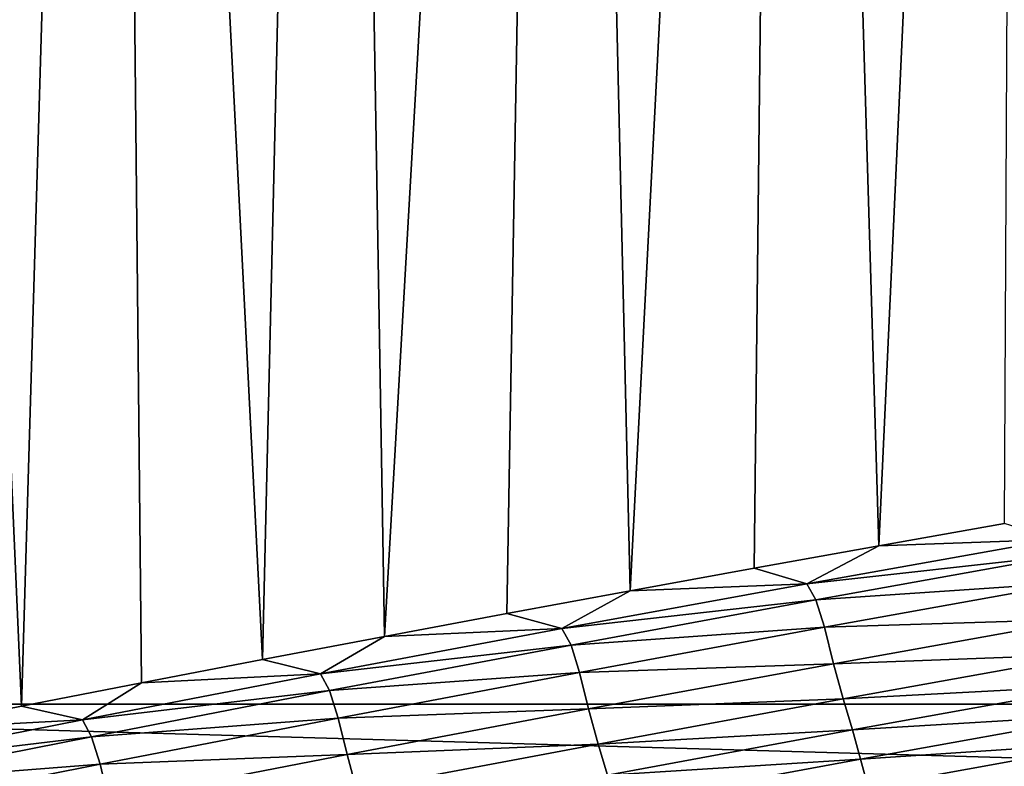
# Model space of a CAD drawing. Extents: x -54 to 446, y -6 to 1624.
# Tile 69 of 225: x -11.088 to -10.337, y 1556.953 to 1557.522. Entities that reach past the tile are written whole.
import ezdxf

# ---------------------------------------------------------------- set-up
doc = ezdxf.new("R2010")
doc.units = 0
doc.header["$LTSCALE"] = 46.933333
for name, color, linetype in [('1022', 7, 'CONTINUOUS'), ('1103', 7, 'CONTINUOUS'), ('1162', 7, 'CONTINUOUS'), ('1520', 7, 'CONTINUOUS'), ('1524', 7, 'CONTINUOUS'), ('1577', 7, 'CONTINUOUS'), ('1585', 7, 'CONTINUOUS'), ('1595', 7, 'CONTINUOUS'), ('945', 7, 'CONTINUOUS')]:
    doc.layers.add(name, color=color, linetype=linetype)

msp = doc.modelspace()

# ---------------------------------------------------------------- linework, layer by layer
at = {"layer": '1022', "color": 7, "linetype": 'CONTINUOUS'}
for points in [[(-11.75957, 1557, -10.09765), (-6.64744, 1556.85363, -14.3925), (-12.02786, 1556.85347, -10.32803), (-11.75957, 1557, -10.09765)], [(-11.75957, 1557, -10.09765), (-9.34313, 1557, -12.36754), (-6.64744, 1556.85363, -14.3925), (-11.75957, 1557, -10.09765)]]:
    msp.add_3dface(points, dxfattribs=at)
at = {"layer": '1103', "color": 7, "linetype": 'CONTINUOUS'}
for points in [[(-11.61822, 1562.36266, -7.06944), (-9.56169, 1562.39044, -9.6713), (-11.65188, 1557, -7.01383), (-11.61822, 1562.36266, -7.06944)], [(-11.65188, 1557, -7.01383), (-9.56169, 1562.39044, -9.6713), (-9.40471, 1557, -9.82402), (-11.65188, 1557, -7.01383)]]:
    msp.add_3dface(points, dxfattribs=at)
at = {"layer": '1162', "color": 7, "linetype": 'CONTINUOUS'}
for points in [[(-13.9, 1554.9401, 0), (0, 1552.5, 13.9), (-13.9, 1568.5), (-13.9, 1554.9401, 0)], [(-13.9, 1568.5), (0, 1552.5, 13.9), (-9.82849, 1568.32842, 9.82979), (-13.9, 1568.5)]]:
    msp.add_3dface(points, dxfattribs=at)
at = {"layer": '1520', "color": 7, "linetype": 'CONTINUOUS'}
for points in [[(-10.43283, 1557.12088, 12.36649), (-10.29841, 1557.12578, 12.47605), (-10.33701, 1557.13794, 12.4527), (-10.43283, 1557.12088, 12.36649)], [(-10.48784, 1557.09188, 12.30548), (-10.29135, 1557.11366, 12.45007), (-10.29841, 1557.12578, 12.47605), (-10.48784, 1557.09188, 12.30548)], [(-10.48784, 1557.09188, 12.30548), (-10.29841, 1557.12578, 12.47605), (-10.43283, 1557.12088, 12.36649), (-10.48784, 1557.09188, 12.30548)], [(-10.52799, 1557.10373, 12.27955), (-10.48784, 1557.09188, 12.30548), (-10.43283, 1557.12088, 12.36649), (-10.52799, 1557.10373, 12.27955)], [(-10.48077, 1557.07958, 12.27992), (-10.29135, 1557.11366, 12.45007), (-10.48784, 1557.09188, 12.30548), (-10.48077, 1557.07958, 12.27992)], [(-10.48077, 1557.07958, 12.27992), (-10.28478, 1557.09291, 12.49728), (-10.29135, 1557.11366, 12.45007), (-10.48077, 1557.07958, 12.27992)], [(-10.62252, 1557.08649, 12.19183), (-10.48784, 1557.09188, 12.30548), (-10.52799, 1557.10373, 12.27955), (-10.62252, 1557.08649, 12.19183)], [(-10.47423, 1557.05875, 12.32658), (-10.28478, 1557.09291, 12.49728), (-10.48077, 1557.07958, 12.27992), (-10.47423, 1557.05875, 12.32658)], [(-10.47423, 1557.05875, 12.32658), (-10.27787, 1557.06502, 12.56169), (-10.28478, 1557.09291, 12.49728), (-10.47423, 1557.05875, 12.32658)], [(-10.71645, 1557.06914, 12.10331), (-10.67455, 1557.05767, 12.13213), (-10.62252, 1557.08649, 12.19183), (-10.71645, 1557.06914, 12.10331)], [(-10.67455, 1557.05767, 12.13213), (-10.48077, 1557.07958, 12.27992), (-10.48784, 1557.09188, 12.30548), (-10.67455, 1557.05767, 12.13213)], [(-10.67455, 1557.05767, 12.13213), (-10.48784, 1557.09188, 12.30548), (-10.62252, 1557.08649, 12.19183), (-10.67455, 1557.05767, 12.13213)], [(-10.66749, 1557.04516, 12.10701), (-10.48077, 1557.07958, 12.27992), (-10.67455, 1557.05767, 12.13213), (-10.66749, 1557.04516, 12.10701)], [(-10.66749, 1557.04516, 12.10701), (-10.47423, 1557.05875, 12.32658), (-10.48077, 1557.07958, 12.27992), (-10.66749, 1557.04516, 12.10701)], [(-10.80981, 1557.05169, 12.01394), (-10.67455, 1557.05767, 12.13213), (-10.71645, 1557.06914, 12.10331), (-10.80981, 1557.05169, 12.01394)], [(-10.46735, 1557.03088, 12.3902), (-10.27787, 1557.06502, 12.56169), (-10.47423, 1557.05875, 12.32658), (-10.46735, 1557.03088, 12.3902)], [(-10.46735, 1557.03088, 12.3902), (-10.2705, 1557.03827, 12.60583), (-10.27787, 1557.06502, 12.56169), (-10.46735, 1557.03088, 12.3902)], [(-10.85862, 1557.02311, 11.95593), (-10.66749, 1557.04516, 12.10701), (-10.67455, 1557.05767, 12.13213), (-10.85862, 1557.02311, 11.95593)], [(-10.85862, 1557.02311, 11.95593), (-10.67455, 1557.05767, 12.13213), (-10.80981, 1557.05169, 12.01394), (-10.85862, 1557.02311, 11.95593)], [(-10.66098, 1557.02426, 12.15307), (-10.47423, 1557.05875, 12.32658), (-10.66749, 1557.04516, 12.10701), (-10.66098, 1557.02426, 12.15307)], [(-10.66098, 1557.02426, 12.15307), (-10.46735, 1557.03088, 12.3902), (-10.47423, 1557.05875, 12.32658), (-10.66098, 1557.02426, 12.15307)], [(-10.90265, 1557.03412, 11.92369), (-10.85862, 1557.02311, 11.95593), (-10.80981, 1557.05169, 12.01394), (-10.90265, 1557.03412, 11.92369)], [(-10.85157, 1557.0104, 11.93128), (-10.66749, 1557.04516, 12.10701), (-10.85862, 1557.02311, 11.95593), (-10.85157, 1557.0104, 11.93128)], [(-10.85157, 1557.0104, 11.93128), (-10.66098, 1557.02426, 12.15307), (-10.66749, 1557.04516, 12.10701), (-10.85157, 1557.0104, 11.93128)], [(-10.99492, 1557.01644, 11.83259), (-10.85862, 1557.02311, 11.95593), (-10.90265, 1557.03412, 11.92369), (-10.99492, 1557.01644, 11.83259)], [(-10.45999, 1557.00415, 12.43383), (-10.2705, 1557.03827, 12.60583), (-10.46735, 1557.03088, 12.3902), (-10.45999, 1557.00415, 12.43383)], [(-10.45999, 1557.00415, 12.43383), (-10.26356, 1557.01461, 12.62985), (-10.2705, 1557.03827, 12.60583), (-10.45999, 1557.00415, 12.43383)], [(-10.65414, 1556.99642, 12.21585), (-10.46735, 1557.03088, 12.3902), (-10.66098, 1557.02426, 12.15307), (-10.65414, 1556.99642, 12.21585)], [(-10.65414, 1556.99642, 12.21585), (-10.45999, 1557.00415, 12.43383), (-10.46735, 1557.03088, 12.3902), (-10.65414, 1556.99642, 12.21585)], [(-11.04011, 1556.9882, 11.77683), (-10.85157, 1557.0104, 11.93128), (-10.85862, 1557.02311, 11.95593), (-11.04011, 1556.9882, 11.77683)], [(-11.04011, 1556.9882, 11.77683), (-10.85862, 1557.02311, 11.95593), (-10.99492, 1557.01644, 11.83259), (-11.04011, 1556.9882, 11.77683)], [(-10.84509, 1556.98943, 11.9767), (-10.66098, 1557.02426, 12.15307), (-10.85157, 1557.0104, 11.93128), (-10.84509, 1556.98943, 11.9767)], [(-10.84509, 1556.98943, 11.9767), (-10.65414, 1556.99642, 12.21585), (-10.66098, 1557.02426, 12.15307), (-10.84509, 1556.98943, 11.9767)], [(-11.08664, 1556.99864, 11.74064), (-11.04011, 1556.9882, 11.77683), (-10.99492, 1557.01644, 11.83259), (-11.08664, 1556.99864, 11.74064)], [(-11.03308, 1556.97529, 11.75268), (-10.85157, 1557.0104, 11.93128), (-11.04011, 1556.9882, 11.77683), (-11.03308, 1556.97529, 11.75268)], [(-11.03308, 1556.97529, 11.75268), (-10.84509, 1556.98943, 11.9767), (-10.85157, 1557.0104, 11.93128), (-11.03308, 1556.97529, 11.75268)], [(-10.45303, 1556.98046, 12.4576), (-10.26356, 1557.01461, 12.62985), (-10.45999, 1557.00415, 12.43383), (-10.45303, 1556.98046, 12.4576)], [(-10.45303, 1556.98046, 12.4576), (-10.25742, 1556.99222, 12.64623), (-10.26356, 1557.01461, 12.62985), (-10.45303, 1556.98046, 12.4576)], [(-10.6468, 1556.9697, 12.25892), (-10.45999, 1557.00415, 12.43383), (-10.65414, 1556.99642, 12.21585), (-10.6468, 1556.9697, 12.25892)], [(-10.6468, 1556.9697, 12.25892), (-10.45303, 1556.98046, 12.4576), (-10.45999, 1557.00415, 12.43383), (-10.6468, 1556.9697, 12.25892)], [(-11.17779, 1556.98074, 11.64781), (-11.04011, 1556.9882, 11.77683), (-11.08664, 1556.99864, 11.74064), (-11.17779, 1556.98074, 11.64781)], [(-10.8383, 1556.96161, 12.03858), (-10.65414, 1556.99642, 12.21585), (-10.84509, 1556.98943, 11.9767), (-10.8383, 1556.96161, 12.03858)], [(-10.8383, 1556.96161, 12.03858), (-10.6468, 1556.9697, 12.25892), (-10.65414, 1556.99642, 12.21585), (-10.8383, 1556.96161, 12.03858)], [(-11.21909, 1556.95293, 11.59477), (-11.03308, 1556.97529, 11.75268), (-11.04011, 1556.9882, 11.77683), (-11.21909, 1556.95293, 11.59477)], [(-11.21909, 1556.95293, 11.59477), (-11.04011, 1556.9882, 11.77683), (-11.17779, 1556.98074, 11.64781), (-11.21909, 1556.95293, 11.59477)], [(-11.02664, 1556.95423, 11.79741), (-10.84509, 1556.98943, 11.9767), (-11.03308, 1556.97529, 11.75268), (-11.02664, 1556.95423, 11.79741)], [(-11.02664, 1556.95423, 11.79741), (-10.8383, 1556.96161, 12.03858), (-10.84509, 1556.98943, 11.9767), (-11.02664, 1556.95423, 11.79741)], [(-10.44682, 1556.95803, 12.47384), (-10.25742, 1556.99222, 12.64623), (-10.45303, 1556.98046, 12.4576), (-10.44682, 1556.95803, 12.47384)], [(-10.44682, 1556.95803, 12.47384), (-10.25166, 1556.97111, 12.65882), (-10.25742, 1556.99222, 12.64623), (-10.44682, 1556.95803, 12.47384)], [(-10.63982, 1556.94599, 12.28242), (-10.45303, 1556.98046, 12.4576), (-10.6468, 1556.9697, 12.25892), (-10.63982, 1556.94599, 12.28242)], [(-10.63982, 1556.94599, 12.28242), (-10.44682, 1556.95803, 12.47384), (-10.45303, 1556.98046, 12.4576), (-10.63982, 1556.94599, 12.28242)], [(-11.21208, 1556.9398, 11.57113), (-11.03308, 1556.97529, 11.75268), (-11.21909, 1556.95293, 11.59477), (-11.21208, 1556.9398, 11.57113)], [(-11.21208, 1556.9398, 11.57113), (-11.02664, 1556.95423, 11.79741), (-11.03308, 1556.97529, 11.75268), (-11.21208, 1556.9398, 11.57113)], [(-10.83099, 1556.93491, 12.08105), (-10.6468, 1556.9697, 12.25892), (-10.8383, 1556.96161, 12.03858), (-10.83099, 1556.93491, 12.08105)], [(-10.83099, 1556.93491, 12.08105), (-10.63982, 1556.94599, 12.28242), (-10.6468, 1556.9697, 12.25892), (-10.83099, 1556.93491, 12.08105)], [(-10.44097, 1556.93687, 12.48633), (-10.25166, 1556.97111, 12.65882), (-10.44682, 1556.95803, 12.47384), (-10.44097, 1556.93687, 12.48633)], [(-10.44097, 1556.93687, 12.48633), (-10.24579, 1556.95249, 12.66737), (-10.25166, 1556.97111, 12.65882), (-10.44097, 1556.93687, 12.48633)], [(-11.01989, 1556.92646, 11.85834), (-10.8383, 1556.96161, 12.03858), (-11.02664, 1556.95423, 11.79741), (-11.01989, 1556.92646, 11.85834)], [(-11.01989, 1556.92646, 11.85834), (-10.83099, 1556.93491, 12.08105), (-10.8383, 1556.96161, 12.03858), (-11.01989, 1556.92646, 11.85834)], [(-10.63355, 1556.92352, 12.2985), (-10.44682, 1556.95803, 12.47384), (-10.63982, 1556.94599, 12.28242), (-10.63355, 1556.92352, 12.2985)], [(-10.63355, 1556.92352, 12.2985), (-10.44097, 1556.93687, 12.48633), (-10.44682, 1556.95803, 12.47384), (-10.63355, 1556.92352, 12.2985)], [(-11.20567, 1556.91867, 11.61517), (-11.02664, 1556.95423, 11.79741), (-11.21208, 1556.9398, 11.57113), (-11.20567, 1556.91867, 11.61517)], [(-11.20567, 1556.91867, 11.61517), (-11.01989, 1556.92646, 11.85834), (-11.02664, 1556.95423, 11.79741), (-11.20567, 1556.91867, 11.61517)]]:
    msp.add_3dface(points, dxfattribs=at)
at = {"layer": '1524', "color": 7, "linetype": 'CONTINUOUS'}
for points in [[(-14, 1554.47248), (-12.12026, 1568.47771, 7.00709), (-9.9296, 1556.0576, 9.8693), (-14, 1554.47248)], [(-12.12026, 1568.47771, 7.00709), (-6.98655, 1568.38825, 12.13211), (-9.9296, 1556.0576, 9.8693), (-12.12026, 1568.47771, 7.00709)]]:
    msp.add_3dface(points, dxfattribs=at)
at = {"layer": '1577', "color": 7, "linetype": 'CONTINUOUS'}
for points in [[(-10.43283, 1557.12088, 12.36649), (-10.32539, 1559.46438, 12.58743), (-10.50196, 1559.42668, 12.42412), (-10.43283, 1557.12088, 12.36649)], [(-10.43283, 1557.12088, 12.36649), (-10.33701, 1557.13794, 12.4527), (-10.32539, 1559.46438, 12.58743), (-10.43283, 1557.12088, 12.36649)], [(-10.62252, 1557.08649, 12.19183), (-10.50196, 1559.42668, 12.42412), (-10.67627, 1559.38875, 12.25827), (-10.62252, 1557.08649, 12.19183)], [(-10.62252, 1557.08649, 12.19183), (-10.52799, 1557.10373, 12.27955), (-10.50196, 1559.42668, 12.42412), (-10.62252, 1557.08649, 12.19183)], [(-10.52799, 1557.10373, 12.27955), (-10.43283, 1557.12088, 12.36649), (-10.50196, 1559.42668, 12.42412), (-10.52799, 1557.10373, 12.27955)], [(-10.80981, 1557.05169, 12.01394), (-10.67627, 1559.38875, 12.25827), (-10.84839, 1559.35058, 12.08983), (-10.80981, 1557.05169, 12.01394)], [(-10.80981, 1557.05169, 12.01394), (-10.71645, 1557.06914, 12.10331), (-10.67627, 1559.38875, 12.25827), (-10.80981, 1557.05169, 12.01394)], [(-10.71645, 1557.06914, 12.10331), (-10.62252, 1557.08649, 12.19183), (-10.67627, 1559.38875, 12.25827), (-10.71645, 1557.06914, 12.10331)], [(-10.90265, 1557.03412, 11.92369), (-10.84839, 1559.35058, 12.08983), (-11.01836, 1559.31216, 11.91872), (-10.90265, 1557.03412, 11.92369)], [(-10.90265, 1557.03412, 11.92369), (-10.80981, 1557.05169, 12.01394), (-10.84839, 1559.35058, 12.08983), (-10.90265, 1557.03412, 11.92369)], [(-11.08664, 1556.99864, 11.74064), (-11.01836, 1559.31216, 11.91872), (-11.18622, 1559.27347, 11.74491), (-11.08664, 1556.99864, 11.74064)], [(-11.08664, 1556.99864, 11.74064), (-10.99492, 1557.01644, 11.83259), (-11.01836, 1559.31216, 11.91872), (-11.08664, 1556.99864, 11.74064)], [(-10.99492, 1557.01644, 11.83259), (-10.90265, 1557.03412, 11.92369), (-11.01836, 1559.31216, 11.91872), (-10.99492, 1557.01644, 11.83259)], [(-11.17779, 1556.98074, 11.64781), (-11.08664, 1556.99864, 11.74064), (-11.18622, 1559.27347, 11.74491), (-11.17779, 1556.98074, 11.64781)]]:
    msp.add_3dface(points, dxfattribs=at)
at = {"layer": '1585', "linetype": 'CONTINUOUS'}
for points in [[(-5.75, 1556.3, -9.95929), (-11.5, 1556.3), (-5.75, 1558.7, -9.95929), (-5.75, 1556.3, -9.95929)], [(-5.75, 1558.7, -9.95929), (-11.5, 1556.3), (-11.5, 1558.7), (-5.75, 1558.7, -9.95929)]]:
    msp.add_3dface(points, dxfattribs=at)
at = {"layer": '1595', "linetype": 'CONTINUOUS'}
for points in [[(-11.5, 1558.7), (-11.5, 1556.3), (-5.75, 1556.3, 9.95929), (-11.5, 1558.7)], [(-11.5, 1558.7), (-5.75, 1556.3, 9.95929), (-5.75, 1558.7, 9.95929), (-11.5, 1558.7)]]:
    msp.add_3dface(points, dxfattribs=at)
at = {"layer": '945', "color": 7, "linetype": 'CONTINUOUS'}
for points in [[(-11.65188, 1557, -7.01383), (-9.40471, 1557, -9.82402), (-11.75957, 1557, -10.09765), (-11.65188, 1557, -7.01383)], [(-9.40471, 1557, -9.82402), (-6.49923, 1557, -11.94655), (-11.75957, 1557, -10.09765), (-9.40471, 1557, -9.82402)], [(-11.75957, 1557, -10.09765), (-6.49923, 1557, -11.94655), (-9.34313, 1557, -12.36754), (-11.75957, 1557, -10.09765)]]:
    msp.add_3dface(points, dxfattribs=at)

doc.saveas('drawing.dxf')
